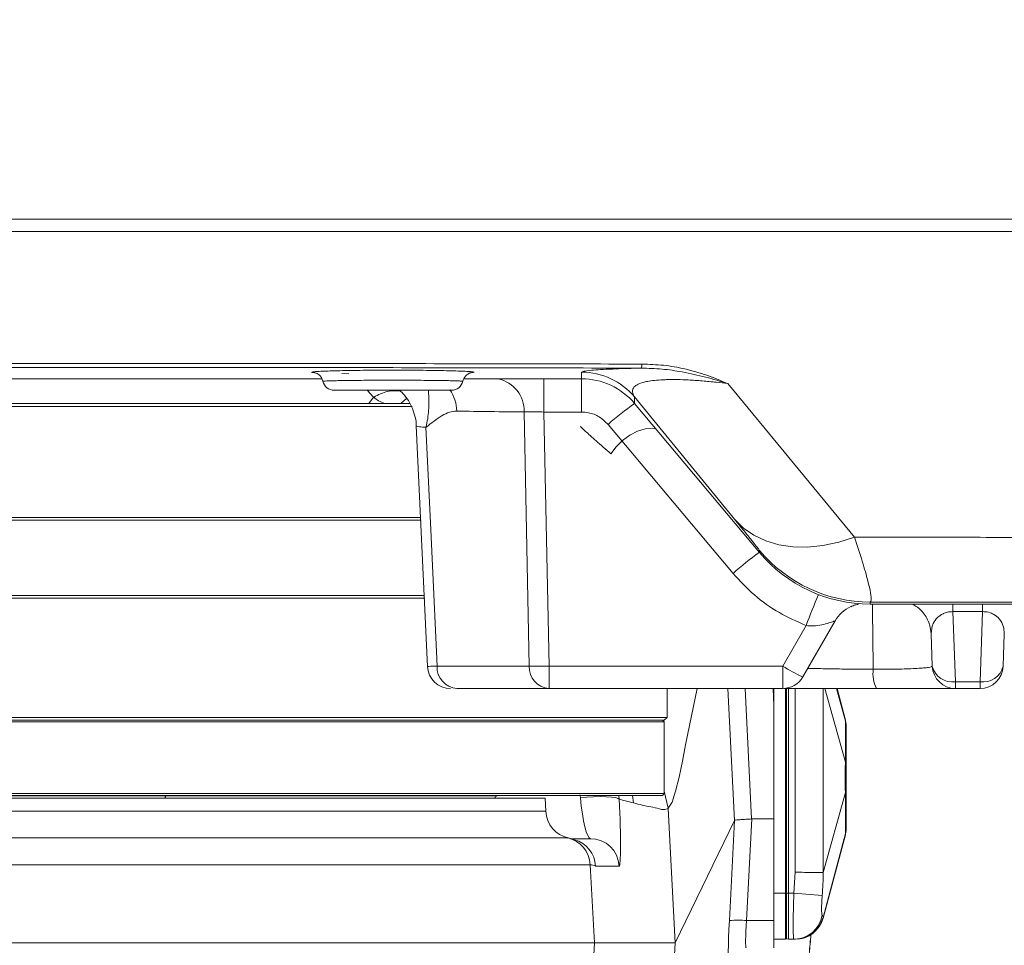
# Model space of a CAD drawing. Header units: millimetres. Extents: x 0 to 16820, y 0 to 11880.
# Tile 19 of 99: x 2962 to 3132, y 6144 to 6304. Entities that reach past the tile are written whole.
import ezdxf

# ---------------------------------------------------------------- set-up
doc = ezdxf.new("R2010")
doc.units = ezdxf.units.MM
doc.header["$LTSCALE"] = 20
doc.styles.add('SLDTEXTSTYLE0', font='TXT', dxfattribs={"width": 0.605})
doc.dimstyles.new('SLDDIMSTYLE1', dxfattribs={"dimtxt": 140, "dimasz": 100, "dimexe": 0, "dimexo": 0.0625, "dimgap": 35, "dimtad": 1, "dimtoh": 1, "dimdec": 4, "dimlfac": 20, "dimzin": 12, "dimdsep": 46, "dimtxsty": 'SLDTEXTSTYLE0', "dimsah": 1, "dimcen": 0.09, "dimadec": 1, "dimazin": 0, "dimtfac": 1, "dimtofl": 0, "dimtmove": 0, "dimatfit": 3, "dimfxl": 0, "dimfrac": 2, "dimtolj": 1, "dimtzin": 12, "dimarcsym": 0})

# ---------------------------------------------------------------- blocks, each defined once
blk = doc.blocks.new('*D5')
at = {"color": 7, "linetype": 'Continuous', "lineweight": 0}
for p, q in [((1293.27, 6330.23), (473.82, 6330.23)), ((4279.76, 6330.23), (5099.21, 6330.23))]:
    blk.add_line(p, q, dxfattribs=at)
blk.add_arc((2786.51, 6330.23), 2282.69, 180, 0, dxfattribs=at)
for points in [[(503.82, 6330.23), (491.01, 6229.93), (521, 6230.59)], [(5069.21, 6330.23), (5052.02, 6230.59), (5082.02, 6229.93)]]:
    blk.add_solid(points, dxfattribs=at)
at = {"color": 7, "linetype": 'Continuous', "lineweight": 0, "char_height": 140, "attachment_point": 1, "style": 'SLDTEXTSTYLE0'}
for s, insert in [('180°', (2619.58, 4228.01)), ('-', (2555.62, 4228.01))]:
    blk.add_mtext(s, dxfattribs=dict(at, insert=insert))

msp = doc.modelspace()

# ---------------------------------------------------------------- linework, layer by layer
at = {"color": 8, "linetype": 'Continuous', "lineweight": 0}
for p, q in [((3018.8789241, 6243.0989028), (3017.700362, 6243.1189722)), ((3059.1932789, 6242.2342175), (3059.1932789, 6243.3702277)), ((3052.6781736, 6236.4710453), (3052.6781736, 6242.2342175)), ((3059.1932789, 6236.4710453), (3059.1932789, 6242.2342175)), ((3084.5023089, 6241.3923463), (3106.465864, 6214.8206401)), ((3023.1796068, 6239.0280678), (3022.0606969, 6240.2342175)), ((3022.3582048, 6237.9342175), (3023.1796068, 6239.0280678)), ((3085.6908286, 6217.9043768), (3068.3858122, 6239.0848964)), ((3068.3858122, 6239.0848964), (3068.3858122, 6237.9476688)), ((3050.1114759, 6192.4946195), (3049.2333327, 6236.4922782)), ((3059.1932789, 6236.4710453), (3052.6781736, 6236.4710453)), ((3052.6781736, 6236.4710453), (3053.5558931, 6192.4946195)), ((3085.4241701, 6208.5481408), (3063.7895455, 6234.3280338)), ((3090.0204368, 6212.1645273), (3090.0204368, 6212.5163386)), ((3109.1715478, 6203.5868084), (3109.1715478, 6203.2342175)), ((3123.5160125, 6201.9243431), (3123.5160125, 6203.2342175)), ((3128.6368807, 6201.9243431), (3128.6368807, 6203.2342175)), ((3128.6368807, 6201.9243431), (3123.5160125, 6201.9243431)), ((3123.5160125, 6201.9243431), (3123.9392017, 6189.8057904)), ((3128.2136915, 6189.8057904), (3128.6368807, 6201.9243431)), ((3094.0387456, 6192.4946195), (3098.095893, 6199.5218051)), ((3034.162634, 6192.4946195), (3050.1114759, 6192.4946195)), ((3053.5558931, 6192.4946195), (3094.0387456, 6192.4946195)), ((3053.5558931, 6188.6342175), (3053.5558931, 6192.4946195)), ((3094.0387456, 6188.6342175), (3094.0387456, 6192.4946195)), ((3085.6676874, 6165.7950039), (3084.5086021, 6188.6342175)), ((3087.5035111, 6188.6342175), (3088.6493497, 6166.0560234)), ((3092.5138564, 6185.7018423), (3092.3606676, 6188.6342175)), ((3094.6620926, 6188.6342175), (3094.6620926, 6153.2342175)), ((3096.1725082, 6156.8192577), (3096.1725082, 6188.6342175)), ((3101.3042728, 6188.6342175), (3104.8899997, 6175.8520303)), ((3103.373384, 6188.6342175), (3104.8899997, 6182.946109)), ((3123.9392017, 6189.8057904), (3128.2136915, 6189.8057904)), ((3123.9392017, 6189.8057904), (3123.9392017, 6188.6342175)), ((3128.2136915, 6189.8057904), (3128.2136915, 6188.6342175)), ((2987.1302895, 6170.0473934), (2878.6173386, 6170.0473934)), ((2987.1350201, 6170.1342175), (2987.1302892, 6170.0473934)), ((3044.4103742, 6170.0473934), (2987.1302895, 6170.0473934)), ((3058.9855158, 6169.7583233), (3058.886387, 6170.2155299)), ((3065.6315483, 6170.1342175), (3065.7142397, 6169.4725692)), ((3067.9964517, 6170.1342175), (3068.2191535, 6168.8150909)), ((3073.5138564, 6170.8571371), (3074.1868316, 6167.8879175)), ((3101.0108763, 6156.788335), (3104.8899997, 6170.6164048)), ((2925.3562202, 6167.3725377), (3052.9992405, 6167.3725377)), ((3074.1868316, 6167.8879175), (3074.1869359, 6167.8859632)), ((3074.1869359, 6167.8859632), (3075.404174, 6144.6342175)), ((3084.7949429, 6148.4725377), (3085.6674462, 6165.7945577)), ((3088.6742083, 6166.0571958), (3087.7884761, 6148.4725377)), ((3101.0108763, 6148.9735678), (3104.8899997, 6163.5223261)), ((2920.2631407, 6162.7543945), (3056.8084848, 6162.7543945)), ((3056.8084848, 6162.7543945), (3056.8704406, 6162.7370351)), ((3060.7081298, 6158.1362513), (2918.5750797, 6158.1362513)), ((3061.4150421, 6144.6342175), (3060.7081298, 6158.1362513)), ((3065.7079135, 6157.8958973), (3061.6243519, 6157.8958973)), ((3095.9610463, 6153.2342175), (3096.1725082, 6156.8192577)), ((3092.5138564, 6153.2342175), (3094.5138564, 6153.2342175)), ((3094.6620926, 6153.2342175), (3094.5138564, 6153.2342175)), ((3094.6620926, 6153.2342175), (3094.6620926, 6145.3284724)), ((3094.6620926, 6153.2342175), (3095.0138564, 6153.2342175)), ((3095.9610463, 6153.2342175), (3095.0138564, 6153.2342175)), ((3095.9610463, 6153.2342175), (3100.8686801, 6152.7775334)), ((3087.7884761, 6148.4725377), (3092.5138564, 6148.4725377)), ((3101.0108734, 6148.9735572), (3101.0108763, 6148.9735678)), ((3059.7081897, 6112.0333179), (3061.4150421, 6144.6342175)), ((3075.404174, 6144.6342175), (3073.2879198, 6104.218058))]:
    msp.add_line(p, q, dxfattribs=at)
at = {"color": 7, "linetype": 'Continuous', "lineweight": 0}
for p, q in [((3040.4394257, 6243.3182805), (3040.0732286, 6243.2777342)), ((2908.7872536, 6242.2342175), (3014.2223985, 6242.2342175)), ((3038.7872536, 6242.2342175), (3059.1932789, 6242.2342175)), ((2996.2782683, 6237.4341576), (2849.0138564, 6237.4341576)), ((3029.8299494, 6237.4341576), (2996.2782683, 6237.4341576)), ((3025.1072855, 6237.9342175), (3022.3582048, 6237.9342175)), ((3027.8853893, 6237.9342175), (3025.1072855, 6237.9342175)), ((3029.4922418, 6237.9342175), (3027.8853893, 6237.9342175)), ((3068.3858122, 6237.9476688), (3090.0204368, 6212.1645273)), ((3030.5522374, 6234.0695372), (3032.4921499, 6192.4450588)), ((3031.3329261, 6218.2342775), (2849.0138564, 6218.2342775)), ((2849.5138564, 6217.7342772), (3031.4156906, 6217.7342772)), ((2849.0138564, 6204.2341576), (3032.0524788, 6204.2341576)), ((2849.5138564, 6204.7341579), (2996.1237598, 6204.7341579)), ((2996.1237598, 6204.7341579), (3032.009847, 6204.7341579)), ((3109.1715478, 6203.2342175), (3137.5138564, 6203.2342175)), ((3103.1008362, 6200.330219), (3097.5028472, 6190.6342175)), ((3119.9416384, 6192.4946195), (3119.7453457, 6198.1157083)), ((3132.4075476, 6198.1157083), (3132.2112548, 6192.4946195)), ((3053.5558931, 6188.6342175), (3037.6070512, 6188.6342175)), ((3094.0387456, 6188.6342175), (3053.5558931, 6188.6342175)), ((3074.0138564, 6183.6342772), (3074.0138564, 6188.6342175)), ((3092.5138564, 6185.7018423), (3092.5138564, 6188.6136643)), ((3094.5138564, 6153.2342175), (3094.5138564, 6188.662534)), ((3095.0138564, 6188.6342175), (3095.0138564, 6153.2342175)), ((3104.9090228, 6183.1469087), (3103.4394307, 6188.6342175)), ((3128.2136915, 6188.6342175), (3123.9392017, 6188.6342175)), ((3092.5138564, 6185.7018423), (3092.5138564, 6166.0571958)), ((2854.5199983, 6183.6342772), (3074.0138564, 6183.6342772)), ((3073.513797, 6183.1342175), (3074.0138564, 6183.6342772)), ((2854.9955266, 6182.8341829), (3073.5138564, 6182.8341829)), ((2854.9955831, 6183.1342175), (3073.513797, 6183.1342175)), ((3073.5138564, 6182.8341829), (3073.2138219, 6183.1342175)), ((3073.5138564, 6170.4342535), (3073.5138564, 6182.8341829)), ((2849.5138564, 6170.4342535), (3073.5138564, 6170.4342535)), ((2855.2808776, 6170.1342175), (3073.2138205, 6170.1342175)), ((3044.4103742, 6170.0473934), (3044.4256836, 6170.1342175)), ((3073.2138205, 6170.1342175), (3073.5138564, 6170.4342535)), ((2925.3795929, 6169.6342175), (3052.8807108, 6169.6342175)), ((3052.9992405, 6167.3725377), (3052.8807108, 6169.6342175)), ((3085.6674462, 6165.7945577), (3075.404174, 6144.6342175)), ((3088.6742083, 6166.0571958), (3092.5138564, 6166.0571958)), ((3092.5138564, 6166.0571958), (3092.5138564, 6148.4725377)), ((3101.04539, 6148.8951107), (3104.9090228, 6163.3215264)), ((3056.8704406, 6162.7370351), (3056.8860683, 6162.7326563)), ((3057.3401958, 6162.6342175), (3060.7196998, 6162.6342175)), ((3094.5138564, 6145.2342175), (3094.5138564, 6153.2342175)), ((3095.0138564, 6153.2342175), (3095.0138564, 6145.2342175)), ((3092.5138564, 6143.7342175), (3092.5138564, 6148.4725377)), ((3061.4150421, 6144.6342175), (2861.6126706, 6144.6342175)), ((3075.404174, 6144.6342175), (3061.4150421, 6144.6342175)), ((3092.5138564, 6145.2342175), (3094.5138564, 6145.2342175)), ((3094.6620926, 6145.3284724), (3095.0138564, 6145.2342175)), ((3095.9610463, 6145.2342175), (3095.0138564, 6145.2342175)), ((3096.1725082, 6145.2342175), (3095.9610463, 6145.2342175))]:
    msp.add_line(p, q, dxfattribs=at)
at = {"color": 8, "linetype": 'Continuous', "lineweight": 0, "flags": 128}
for points in [[(3027.8853893, 6237.9342175), (3028.8484764, 6238.8318347), (3028.958173, 6238.9065455)], [(3032.2413759, 6233.8268136), (3033.06717, 6216.0781533), (3034.162634, 6192.4946195)], [(3064.2933909, 6229.2231743), (3065.1724041, 6230.4404859), (3066.2870608, 6231.5577141), (3067.559168, 6232.4964853), (3068.8994874, 6233.1909449), (3070.2139958, 6233.5923765), (3071.4104806, 6233.6726198), (3072.0741097, 6233.5521271)], [(3085.6908286, 6217.9043768), (3087.2373214, 6216.3905255), (3089.0486362, 6215.1411445), (3091.0975259, 6214.1750277), (3093.3531695, 6213.5067082), (3095.7816359, 6213.1462395), (3098.3463943, 6213.0990439), (3101.0088636, 6213.3658314), (3103.7289929, 6213.9425889), (3106.465864, 6214.8206401)], [(3079.2251161, 6188.6342175), (3077.2220942, 6178.8909715), (3076.6523754, 6176.0598273), (3076.0777289, 6173.2937296), (3075.4844158, 6170.8428988), (3074.858697, 6168.9575552), (3074.1868335, 6167.887919), (3074.1868316, 6167.8879175), (3074.1868316, 6167.8879175)], [(3101.0142996, 6188.6342175), (3101.0436307, 6179.6803464), (3101.0484123, 6169.6802724), (3101.0108737, 6156.7883849), (3101.0108735, 6156.7883311), (3101.0108734, 6156.7883249)], [(2987.1302895, 6170.0473934), (2987.1233189, 6169.9632075), (2987.1119367, 6169.8842175), (2987.0964887, 6169.8128237), (2987.0774445, 6169.7511953), (2987.0553826, 6169.7012048), (2987.0309734, 6169.6643712), (2987.0049585, 6169.6418137), (2986.9781284, 6169.6342175)], [(3065.7142397, 6169.4725692), (3065.5185926, 6169.617877), (3065.0606821, 6169.7409134), (3064.3655665, 6169.8349452), (3063.4712845, 6169.8948269), (3062.4267738, 6169.9172815), (3061.2891933, 6169.9010802), (3060.1207945, 6169.8471097), (3058.9855158, 6169.7583233)], [(3104.8604177, 6163.1360878), (3104.8668237, 6163.2147835), (3104.8899985, 6163.5223082), (3104.8899997, 6163.5223261), (3104.8899997, 6163.5223261)]]:
    msp.add_lwpolyline(points, dxfattribs=at)
at = {"color": 7, "linetype": 'Continuous', "lineweight": 0, "flags": 128}
msp.add_lwpolyline([(3119.7453457, 6198.1157083), (3119.5952267, 6199.2558316), (3119.2631637, 6200.2711449)], dxfattribs=at)
at = {"color": 7, "linetype": 'Continuous', "lineweight": 30}
for radius in [2051, 593]:
    msp.add_circle((2786.5138564, 6330.2342175), radius, dxfattribs=at)
at = {"color": 8, "linetype": 'Continuous', "lineweight": 0}
for centre, radius, start, end in [((3059.193673, 6231.3688817), 12.001346, 40.010584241, 90.001881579), ((3068.0817129, 6244.7285379), 1.5798885, 335.478637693, 1.624292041), ((3043.5596602, 6236.6806813), 5.6767997, 358.098104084, 78.038322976), ((3031.0731612, 6236.5292768), 6.5167598, 0.959423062, 35.350992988), ((3104.4838898, 6187.9585488), 61.6940742, 125.836088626, 131.270526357), ((3109.1712954, 6228.5876701), 25.0008616, 220.003253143, 270.000578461), ((3126.3747563, 6161.8665918), 62.0976451, 125.861108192, 131.258301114), ((3224.5130425, 6152.5784083), 134.8516896, 157.174368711, 159.628162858), ((3053.8408819, 6192.3553266), 3.7320063, 177.861002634, 265.620433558), ((3051.8336845, 6260.3954273), 67.922645, 268.547084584, 271.452915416), ((3111.0784501, 6220.0675418), 32.4132314, 238.284478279, 245.239317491), ((3115.5823887, 6191.2383441), 5.9142793, 173.127399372, 206.123772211), ((3123.3861847, 6193.2996669), 3.537372, 193.154841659, 278.994261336), ((3128.7667085, 6193.2996669), 3.537372, 261.005738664, 346.845158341), ((3055.7163023, 6157.8765981), 4.9985759, 2.977594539, 77.379128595), ((3056.6326977, 6157.6364788), 4.9983906, 2.975010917, 74.368877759), ((3060.7174012, 6157.6369945), 4.9972236, 2.969786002, 89.973645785), ((3095.9526644, 6150.2190363), 4.9848259, 270.096341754, 350.468971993), ((3086.2917095, 6132.7683471), 15.7753578, 84.555584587, 95.444415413)]:
    msp.add_arc(centre, radius, start, end, dxfattribs=at)
at = {"color": 7, "linetype": 'Continuous', "lineweight": 0}
for centre, radius, start, end in [((3016.3556268, 6242.2342175), 2.0000001, 192.647049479, 270.000003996), ((3036.6720826, 6242.234217), 1.9999995, 269.999824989, 347.381855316), ((3059.1932789, 6230.2342175), 12, 40, 90), ((3109.1715478, 6228.2342175), 25, 220, 270), ((3108.2967564, 6197.330343), 5.9997369, 114.387953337, 149.999916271), ((3036.5002361, 6192.6342167), 3.9999991, 182.832133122, 270.000078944), ((3037.89204, 6192.3553266), 3.7320063, 177.861002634, 265.620433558), ((3123.9392017, 6192.6342175), 4, 182, 270), ((3128.2136915, 6192.6342175), 4, 270, 358), ((3094.0387456, 6192.6342175), 4, 270, 330), ((3100.0138564, 6182.1089861), 5, 0, 14.1818145), ((3057.9923881, 6167.6342175), 5, 183, 257.266580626), ((3100.0138564, 6164.359449), 5, 345.817615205, 0), ((3096.235783, 6150.2342175), 5, 270.000000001, 344.429913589), ((3094.7138564, 6145.5216575), 0.2, 180, 255)]:
    msp.add_arc(centre, radius, start, end, dxfattribs=at)
at = {"color": 8, "linetype": 'Continuous', "lineweight": 0}
for centre, major_axis, ratio, start_param, end_param in [((2898.5081434, 10242.4436145), (-248.1294364, 4003.3461441), 0.5875690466, 3.0953296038, 3.1002618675), ((3060.0488828, 6170.6342175), (-0.6846608, 7.9994097), 0.1419423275, 1.6683549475, 3.1294445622), ((3065.0370965, 6170.8958973), (-0.6722785, 12.9999623), 0.0465947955, 3.1391830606, 4.6002726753), ((3085.1338882, 6148.8912254), (0.420251, 7.9999827), 0.0395685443, 1.6252347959, 3.1436712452), ((3088.1274213, 6148.7342175), (0.4212721, 4.9999295), 0.0630383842, 1.628467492, 3.1469039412), ((3098.7911597, 6132.9725377), (0.946138, 17.9999511), 0.0443660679, 0.762442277, 1.0057261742)]:
    msp.add_ellipse(centre, major_axis=major_axis, ratio=ratio, start_param=start_param, end_param=end_param, dxfattribs=at)
at = {"color": 7, "linetype": 'Continuous', "lineweight": 0}
for centre, major_axis, ratio, start_param, end_param in [((3087.2318748, 6137.2651901), (-1.5631222, 28.530682), 0.0051686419, 0.0075236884, 0.0093201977), ((3086.9493938, 6131.6570245), (1.7380161, 34.3998382), 0.0870984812, 0.0044005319, 0.0126567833)]:
    msp.add_ellipse(centre, major_axis=major_axis, ratio=ratio, start_param=start_param, end_param=end_param, dxfattribs=at)
at = {"color": 8, "linetype": 'Continuous', "lineweight": 0}
for points, knots in [([(2866.6461546, 6269.8524775), (2877.8760774, 6269.8526367), (2900.3359231, 6269.8529549), (2934.0925084, 6269.8531918), (2967.8825337, 6269.8532538), (3001.7627354, 6269.8531222), (3035.6922605, 6269.8528016), (3069.6749645, 6269.8522826), (3103.6317094, 6269.8515826), (3126.2198074, 6269.8509476), (3137.5138564, 6269.8506301)], [0, 0, 0, 0, 0.1243597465, 0.2487194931, 0.373332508, 0.4979455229, 0.6233293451, 0.7487131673, 0.8743565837, 1, 1, 1, 1]), ([(3137.5138564, 6267.7037153), (3126.3382093, 6267.7039975), (3103.9869151, 6267.7045618), (3070.3408566, 6267.7051871), (3036.6229282, 6267.7056534), (3002.7724691, 6267.7059458), (2968.8312564, 6267.7060693), (2934.7938356, 6267.7060176), (2900.7432384, 6267.7058062), (2878.0569506, 6267.7055183), (2866.7138067, 6267.7053743)], [0, 0, 0, 0, 0.1243591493, 0.2487182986, 0.3733309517, 0.4979436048, 0.6233277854, 0.7487119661, 0.8743559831, 1, 1, 1, 1]), ([(2885.4346924, 6244.8371646), (2893.087212, 6244.848777), (2908.3922506, 6244.8720018), (2931.3772713, 6244.8924903), (2954.3769238, 6244.9021389), (2977.411373, 6244.8998675), (3000.4661217, 6244.8859321), (3023.5426316, 6244.8601427), (3046.6128696, 6244.8236736), (3061.9782673, 6244.7901049), (3069.6609666, 6244.7733206)], [0, 0, 0, 0, 0.1246688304, 0.2493376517, 0.3741382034, 0.498938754, 0.6241374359, 0.7493361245, 0.8746680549, 1, 1, 1, 1]), ([(3069.5191059, 6244.0728328), (3061.8871308, 6244.0895462), (3046.6231815, 6244.122973), (3023.689149, 6244.1593937), (3000.7326412, 6244.1852416), (2977.7327009, 6244.1993527), (2954.7040229, 6244.2018098), (2931.6448452, 6244.1922593), (2908.5839903, 6244.1717564), (2893.2176524, 6244.148402), (2885.5344832, 6244.1367248)], [0, 0, 0, 0, 0.1246685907, 0.2493371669, 0.3741373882, 0.4989376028, 0.6241363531, 0.7493351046, 0.8746675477, 1, 1, 1, 1]), ([(3012.9749697, 6243.2775921), (3012.843829, 6243.2886871), (3012.5067935, 6243.3172015), (3012.378205, 6243.3634533), (3012.5650009, 6243.3982037), (3012.6498505, 6243.4139886)], [0, 0, 0, 0, 0.2579475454, 0.6629325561, 1, 1, 1, 1]), ([(3040.349902, 6243.4158341), (3040.4299239, 6243.4032697), (3040.6304965, 6243.3717774), (3040.6278509, 6243.3386427), (3040.4513853, 6243.3195729), (3040.4394257, 6243.3182805)], [0, 0, 0, 0, 0.3822640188, 0.9581341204, 1, 1, 1, 1]), ([(3059.1932789, 6243.3702277), (3059.2637769, 6243.4236598), (3059.4046407, 6243.5304238), (3060.606873, 6243.6818589), (3062.3805492, 6243.813408), (3064.3675707, 6243.9154024), (3066.7578649, 6244.0029151), (3068.5409194, 6244.0509202), (3069.5045894, 6244.0725077), (3069.5191059, 6244.0728328)], [0, 0, 0, 0, 0.227559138, 0.4546915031, 0.6041180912, 0.7533292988, 0.8757785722, 0.9981287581, 1, 1, 1, 1]), ([(3084.5023089, 6241.3923463), (3084.4909158, 6241.3960166), (3083.2499675, 6241.7957876), (3080.6957021, 6242.5546795), (3076.8948141, 6243.4115394), (3073.1340769, 6243.9689197), (3070.7327579, 6244.0379462), (3069.5191059, 6244.0728328)], [0, 0, 0, 0, 0.0024925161, 0.2714869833, 0.544222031, 0.7696450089, 1, 1, 1, 1]), ([(3069.6609666, 6244.7733206), (3070.9112975, 6244.7295746), (3073.4491575, 6244.6407812), (3077.2342011, 6243.9550206), (3080.9437557, 6242.8706405), (3083.32372, 6241.9120719), (3084.4922635, 6241.3967761), (3084.5023089, 6241.3923463)], [0, 0, 0, 0, 0.2309680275, 0.4688074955, 0.730959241, 0.9976871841, 1, 1, 1, 1]), ([(3014.4052421, 6241.797493), (3014.4047816, 6241.797551), (3014.3313913, 6241.8067977), (3014.5516409, 6241.8262246), (3015.0187248, 6241.854586), (3015.8732086, 6241.8820998), (3017.0115766, 6241.9076911), (3018.4310879, 6241.930412), (3020.0758909, 6241.9495404), (3021.9085921, 6241.9641784), (3023.8691618, 6241.9739626), (3025.9061612, 6241.9782804), (3027.958843, 6241.9772156), (3029.9688516, 6241.9705656), (3031.8817823, 6241.9588442), (3033.6385478, 6241.9422869), (3035.1969283, 6241.9217218), (3036.5029545, 6241.8977591), (3037.5321479, 6241.8713682), (3038.2366534, 6241.8434074), (3038.5777718, 6241.818702), (3038.611402, 6241.8037264), (3038.6238418, 6241.7981868)], [0, 0, 0, 0, 0.0003396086, 0.0541281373, 0.1079166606, 0.1617561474, 0.2155955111, 0.2694572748, 0.3233188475, 0.3771500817, 0.4309811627, 0.4847545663, 0.538527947, 0.5922557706, 0.645983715, 0.6997037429, 0.7534239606, 0.8071669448, 0.86091008, 0.9146739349, 0.9684378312, 1, 1, 1, 1]), ([(3084.5023089, 6241.3923463), (3083.8490181, 6241.4709312), (3082.4018316, 6241.6450145), (3080.1061549, 6241.8654062), (3077.8177534, 6242.0250858), (3075.7612842, 6242.098659), (3074.3122521, 6242.0982726), (3072.9822504, 6242.0527959), (3071.7864919, 6241.9619455), (3070.8262071, 6241.8218897), (3069.8268361, 6241.6117902), (3068.9340843, 6241.3081887), (3068.127883, 6240.7386042), (3067.8553407, 6239.9959449), (3068.2088536, 6239.3888107), (3068.3858122, 6239.0848964)], [0, 0, 0, 0, 0.0589816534, 0.1306576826, 0.2021714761, 0.2602429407, 0.3182552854, 0.3442680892, 0.4039818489, 0.4637881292, 0.4887331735, 0.5844501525, 0.6804546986, 0.8400445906, 1, 1, 1, 1]), ([(3023.1930112, 6239.0398041), (3023.9980359, 6239.4594002), (3025.5477553, 6240.2671469), (3027.1079135, 6240.1390476), (3027.8576243, 6240.0774913)], [0, 0, 0, 0, 0.51946485, 1, 1, 1, 1]), ([(3032.2413759, 6233.8268136), (3032.2431012, 6233.833628), (3032.4955496, 6234.8307545), (3032.7278532, 6236.4878706), (3032.7650167, 6238.5161655), (3032.7085042, 6239.6959481), (3032.6624028, 6240.1581892), (3032.6548201, 6240.2342175)], [0, 0, 0, 0, 0.0027705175, 0.4054011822, 0.6720504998, 0.9460596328, 1, 1, 1, 1]), ([(3023.1930112, 6239.0398041), (3023.1890601, 6239.0369079), (3023.1838251, 6239.0330706), (3023.1804376, 6239.0290531), (3023.1796068, 6239.0280678)], [0, 0, 0, 0, 0.7547531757, 1, 1, 1, 1]), ([(3025.1072855, 6237.9342175), (3024.7371551, 6238.0923498), (3023.9931135, 6238.4102298), (3023.4606139, 6238.8292363), (3023.1930112, 6239.0398041)], [0, 0, 0, 0, 0.4974592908, 1, 1, 1, 1]), ([(3037.5890074, 6236.6383954), (3037.1626506, 6236.5935236), (3036.2999463, 6236.5027285), (3034.4969374, 6235.6030931), (3033.1695641, 6234.5679819), (3032.2455019, 6233.8301082), (3032.2413759, 6233.8268136)], [0, 0, 0, 0, 0.2270264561, 0.45937275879, 0.99758606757, 1, 1, 1, 1]), ([(3052.6781736, 6236.4710453), (3052.1950193, 6236.4832349), (3051.2634696, 6236.5067371), (3050.0317236, 6236.512553), (3049.4994863, 6236.4990371), (3049.2333327, 6236.4922782)], [0, 0, 0, 0, 0.3500957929, 0.6750051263, 1, 1, 1, 1]), ([(3063.7895455, 6234.3280338), (3063.3054546, 6234.8002758), (3062.3372663, 6235.7447662), (3060.6539356, 6236.3816589), (3059.5882056, 6236.4468773), (3059.1932789, 6236.4710453)], [0, 0, 0, 0, 0.3862856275, 0.7725763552, 1, 1, 1, 1]), ([(3032.2413759, 6233.8268136), (3031.8321215, 6233.8644177), (3031.1229119, 6233.9295831), (3030.6385711, 6234.0110532), (3030.6092189, 6234.0521662), (3030.5957928, 6234.0709718)], [0, 0, 0, 0, 0.42538571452, 0.73716391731, 1, 1, 1, 1]), ([(3064.2933909, 6229.2231743), (3063.3807114, 6230.0202627), (3062.0061712, 6231.2207171), (3060.6526313, 6232.4277932), (3059.8179409, 6233.1853492), (3059.2614959, 6233.7125478), (3058.9910041, 6233.9883853), (3059.0410706, 6233.9734573), (3059.0541424, 6233.9695598)], [0, 0, 0, 0, 0.3008564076, 0.4531045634, 0.6082628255, 0.7723451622, 0.9405619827, 1, 1, 1, 1]), ([(3090.0204368, 6212.5163386), (3089.9981376, 6212.5541813), (3089.9469753, 6212.641006), (3089.4924619, 6213.2252951), (3088.6412328, 6214.2884586), (3087.3934742, 6215.8263182), (3086.2632147, 6217.2057864), (3085.6908286, 6217.9043768)], [0, 0, 0, 0, 0.1483682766, 0.3404107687, 0.5378302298, 0.7659479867, 1, 1, 1, 1]), ([(3106.465864, 6214.8206401), (3111.3232479, 6214.8139548), (3121.6825153, 6214.7996972), (3132.0223132, 6214.784028), (3137.5138564, 6214.775706)], [0, 0, 0, 0, 0.4688926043, 1, 1, 1, 1]), ([(3106.465864, 6214.8206401), (3106.9402091, 6213.3713312), (3107.9002667, 6210.437981), (3108.7992994, 6207.2677047), (3109.2974984, 6205.0519307), (3109.4155132, 6203.8438562), (3109.2456451, 6203.6648791), (3109.1715478, 6203.5868084)], [0, 0, 0, 0, 0.2210716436, 0.4474411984, 0.6439945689, 0.8447086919, 1, 1, 1, 1]), ([(3098.095893, 6199.5218051), (3096.523409, 6200.2149617), (3093.3328248, 6201.6213826), (3089.0210345, 6204.6799655), (3086.6205932, 6207.2614718), (3085.4241701, 6208.5481408)], [0, 0, 0, 0, 0.3277048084, 0.6649160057, 1, 1, 1, 1]), ([(3137.5138564, 6203.5435393), (3130.87954, 6203.554041), (3121.4395642, 6203.5689837), (3111.9823351, 6203.5827245), (3109.1715478, 6203.5868084)], [0, 0, 0, 0, 0.7027895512, 1, 1, 1, 1]), ([(3109.7106053, 6191.946059), (3109.6686353, 6195.1389939), (3109.6191732, 6198.9018892), (3109.5786552, 6202.6643265), (3109.572518, 6203.2342175)], [0, 0, 0, 0, 0.8485314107, 1, 1, 1, 1]), ([(3123.5160125, 6201.9243431), (3123.3320517, 6201.9219189), (3123.0728443, 6201.9185031), (3122.527388, 6201.8386834), (3122.1364421, 6201.7194065), (3121.4550024, 6201.4193566), (3120.6714736, 6200.8323318), (3119.8737964, 6199.6655078), (3119.7938804, 6198.7012952), (3119.7453457, 6198.1157083)], [0, 0, 0, 0, 0.0476312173, 0.0671140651, 0.1532860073, 0.1762614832, 0.3425950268, 0.6007439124, 1, 1, 1, 1]), ([(3132.4075476, 6198.1157083), (3132.3830334, 6198.5450071), (3132.3331679, 6199.4182631), (3131.7307558, 6200.5533174), (3130.8191655, 6201.377368), (3129.9101318, 6201.7756303), (3129.1809262, 6201.9171573), (3128.810362, 6201.9220517), (3128.6368807, 6201.9243431)], [0, 0, 0, 0, 0.2932406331, 0.5964939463, 0.7891586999, 0.9039500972, 0.9550337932, 1, 1, 1, 1]), ([(3103.1008362, 6200.330219), (3103.0703284, 6200.3226372), (3103.0311807, 6200.3129083), (3102.688125, 6200.1854753), (3102.0494392, 6199.9521313), (3100.8355268, 6199.6174196), (3099.4578223, 6199.4049023), (3098.5011689, 6199.4870177), (3098.095893, 6199.5218051)], [0, 0, 0, 0, 0.1397455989, 0.1793217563, 0.3720635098, 0.590159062, 0.8263753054, 1, 1, 1, 1]), ([(3098.3570137, 6192.1136773), (3098.8424961, 6192.1009294), (3100.3236363, 6192.0620372), (3103.0318937, 6192.0131458), (3106.3689264, 6191.9675032), (3108.5967348, 6191.9532069), (3109.7106053, 6191.946059)], [0, 0, 0, 0, 0.13991376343, 0.42685764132, 0.71343746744, 1, 1, 1, 1]), ([(3109.7106053, 6191.946059), (3109.9723731, 6191.9454968), (3110.897338, 6191.9435102), (3112.4423728, 6191.9528308), (3114.2617044, 6191.9826581), (3115.9012687, 6192.0318199), (3117.3251737, 6192.0982713), (3118.4729092, 6192.1805876), (3119.3148158, 6192.2759563), (3119.8437878, 6192.3813132), (3119.9090206, 6192.4568497), (3119.9416384, 6192.4946195)], [0, 0, 0, 0, 0.0461102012, 0.1629318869, 0.2797589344, 0.3986015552, 0.5174576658, 0.6379159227, 0.7583894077, 0.8791897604, 1, 1, 1, 1]), ([(3104.8899997, 6182.946109), (3104.8899993, 6182.9461149), (3104.8723342, 6183.1963517), (3104.855326, 6183.3947243), (3104.8601928, 6183.3351026), (3104.8604177, 6183.3323473)], [0, 0, 0, 0, 0.0000226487, 0.9537880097, 1, 1, 1, 1]), ([(3104.8910023, 6182.9420519), (3104.8907803, 6182.9429912), (3104.8904263, 6182.9444888), (3104.8901156, 6182.945669), (3104.8899997, 6182.946109)], [0, 0, 0, 0, 0.627191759, 1, 1, 1, 1]), ([(3104.8910023, 6175.8498105), (3104.9023511, 6176.465083), (3104.9253945, 6177.7143721), (3104.9328447, 6179.3714591), (3104.9338661, 6180.7990728), (3104.928524, 6182.0769457), (3104.9045208, 6182.6303671), (3104.8910023, 6182.9420519)], [0, 0, 0, 0, 0.1893855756, 0.3845407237, 0.5673168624, 0.7563144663, 1, 1, 1, 1]), ([(3104.8910023, 6182.9420519), (3104.9461094, 6182.6361573), (3105.010476, 6182.2788641), (3105.0134313, 6181.9172765), (3105.0138564, 6181.8652602)], [0, 0, 0, 0, 0.8561445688, 1, 1, 1, 1]), ([(3104.8899997, 6170.6164048), (3104.8899993, 6170.6164239), (3104.8723342, 6171.4204409), (3104.8546433, 6172.7275754), (3104.8642192, 6174.4963566), (3104.8801711, 6175.404685), (3104.8899993, 6175.8520112), (3104.8899997, 6175.8520303)], [0, 0, 0, 0, 0.0000113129, 0.4764088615, 0.7349432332, 0.9999886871, 1, 1, 1, 1]), ([(3104.8899997, 6175.8520303), (3104.8901998, 6175.8513959), (3104.8905181, 6175.8503865), (3104.8908711, 6175.8499666), (3104.8910023, 6175.8498105)], [0, 0, 0, 0, 0.6284235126, 1, 1, 1, 1]), ([(3104.8910023, 6175.8498105), (3104.9461094, 6175.7838135), (3105.010476, 6175.7067272), (3105.0134313, 6175.6286919), (3105.0138564, 6175.6174661)], [0, 0, 0, 0, 0.8561445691, 1, 1, 1, 1]), ([(3104.8910023, 6170.6186245), (3104.8907803, 6170.6183192), (3104.8904263, 6170.6178323), (3104.8901156, 6170.6167924), (3104.8899997, 6170.6164048)], [0, 0, 0, 0, 0.62719175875, 1, 1, 1, 1]), ([(3105.0138564, 6170.850969), (3105.0134313, 6170.8397432), (3105.010476, 6170.7617079), (3104.9461094, 6170.6846216), (3104.8910023, 6170.6186245)], [0, 0, 0, 0, 0.1438554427, 1, 1, 1, 1]), ([(3104.8910023, 6163.5263831), (3104.9023511, 6163.7607024), (3104.9253945, 6164.2364795), (3104.9328447, 6165.3305058), (3104.9338661, 6166.6923547), (3104.928524, 6168.427168), (3104.9045208, 6169.8290755), (3104.8910023, 6170.6186245)], [0, 0, 0, 0, 0.1893855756, 0.3845407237, 0.5673168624, 0.7563144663, 1, 1, 1, 1]), ([(3068.2191535, 6168.8150909), (3067.7508813, 6168.9338697), (3066.9162968, 6169.1455648), (3066.0809059, 6169.3728223), (3065.7142397, 6169.4725692)], [0, 0, 0, 0, 0.5610843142, 1, 1, 1, 1]), ([(3074.1869359, 6167.8859632), (3073.9419345, 6167.7794156), (3073.451708, 6167.5662233), (3072.4293974, 6167.9337498), (3070.6936335, 6168.1876463), (3069.2022013, 6168.5658231), (3068.2191535, 6168.8150909)], [0, 0, 0, 0, 0.1270068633, 0.2541297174, 0.5083745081, 1, 1, 1, 1]), ([(3104.8899997, 6163.5223261), (3104.8901998, 6163.5230936), (3104.8905181, 6163.5243148), (3104.8908711, 6163.5258228), (3104.8910023, 6163.5263831)], [0, 0, 0, 0, 0.6284235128, 1, 1, 1, 1]), ([(3105.0138564, 6164.6031749), (3105.0134313, 6164.5511585), (3105.010476, 6164.189571), (3104.9461094, 6163.8322778), (3104.8910023, 6163.5263831)], [0, 0, 0, 0, 0.1438554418, 1, 1, 1, 1]), ([(3061.6243519, 6157.8958973), (3061.4713059, 6157.9425166), (3061.1652185, 6158.0357537), (3060.8604911, 6158.1027524), (3060.7081298, 6158.1362513)], [0, 0, 0, 0, 0.5000076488, 1, 1, 1, 1]), ([(3096.1725082, 6156.8192577), (3096.7212824, 6156.8157495), (3097.8188307, 6156.8087331), (3099.2793114, 6156.7993971), (3100.4436411, 6156.7919547), (3100.821796, 6156.7895382), (3101.0108735, 6156.78833)], [0, 0, 0, 0, 0.2500000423, 0.5000000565, 0.7500000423, 1, 1, 1, 1]), ([(3101.0108764, 6156.7883321), (3101.0108772, 6156.7883135), (3101.0397899, 6156.1310603), (3101.0140654, 6154.7881558), (3100.9172848, 6153.4497174), (3100.8686801, 6152.7775334)], [0, 0, 0, 0, 0.000014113, 0.497792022, 1, 1, 1, 1]), ([(3095.9610463, 6145.2342175), (3095.9339175, 6145.3224721), (3095.8796596, 6145.4989827), (3095.8502993, 6146.8763985), (3095.8565972, 6148.903932), (3095.8950862, 6151.1537543), (3095.9422596, 6152.6416622), (3095.9610463, 6153.2342175)], [0, 0, 0, 0, 0.2145541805, 0.4291116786, 0.6435993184, 0.8580643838, 1, 1, 1, 1]), ([(3100.8686801, 6152.7775334), (3100.8416592, 6152.3828026), (3100.7876756, 6151.5941909), (3100.764318, 6150.560624), (3100.7774366, 6149.7774218), (3100.821011, 6149.4526711), (3100.861064, 6149.4030718), (3100.8686801, 6149.3936404)], [0, 0, 0, 0, 0.2300680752, 0.4596407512, 0.7001541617, 0.9429836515, 1, 1, 1, 1]), ([(3100.8686801, 6149.3936404), (3100.9169838, 6149.3449522), (3101.0138042, 6149.2473609), (3101.0399823, 6149.1015142), (3101.0108771, 6148.9735716), (3101.0108763, 6148.9735678)], [0, 0, 0, 0, 0.4988923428, 0.9999851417, 1, 1, 1, 1]), ([(3096.1725082, 6145.2342175), (3096.7212823, 6145.2866257), (3097.8188305, 6145.3914419), (3099.2793112, 6146.2141328), (3100.443641, 6147.4200316), (3100.821796, 6148.4557153), (3101.0108735, 6148.9735571)], [0, 0, 0, 0, 0.2499999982, 0.4999999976, 0.7499999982, 1, 1, 1, 1]), ([(3101.0108734, 6148.9735572), (3101.0108735, 6148.973557), (3101.0246683, 6148.944746), (3101.0487462, 6148.8904178), (3101.054693, 6148.8762348), (3101.028658, 6148.9364134), (3101.0108735, 6148.973557), (3101.0108734, 6148.9735572)], [0, 0, 0, 0, 0.0000018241, 0.3040236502, 0.6080475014, 0.9999981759, 1, 1, 1, 1])]:
    msp.add_open_spline(points, degree=3, knots=knots, dxfattribs=at)
at = {"color": 7, "linetype": 'Continuous', "lineweight": 0}
for points, knots in [([(3012.6498505, 6243.4139886), (3012.6616548, 6243.4171686), (3012.7437529, 6243.4392849), (3013.2740176, 6243.4802861), (3014.2559515, 6243.5347136), (3015.615379, 6243.5852091), (3017.2810213, 6243.6297889), (3019.2059594, 6243.6671057), (3021.3418288, 6243.6954116), (3023.6212498, 6243.7140359), (3025.9841586, 6243.7217974), (3028.3612094, 6243.7188843), (3030.6850234, 6243.7049259), (3033.0721732, 6243.6789584), (3035.2430071, 6243.6414677), (3037.0998095, 6243.5946074), (3038.5290795, 6243.5452413), (3039.5827017, 6243.4914219), (3040.199951, 6243.4475448), (3040.3197544, 6243.4222096), (3040.349902, 6243.4158341)], [0, 0, 0, 0, 0.0100272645, 0.0697389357, 0.1294614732, 0.1891840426, 0.2489051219, 0.3086262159, 0.3683325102, 0.4280388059, 0.4877243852, 0.5474099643, 0.6070806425, 0.6667513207, 0.7411122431, 0.8008203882, 0.8605285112, 0.9202271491, 0.9799257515, 1, 1, 1, 1]), ([(3012.9177551, 6243.2892557), (3012.9243333, 6243.2885175), (3012.9358996, 6243.2872194), (3013.103495, 6243.2471882), (3013.3937546, 6243.131904), (3013.7823053, 6242.8827003), (3014.1932442, 6242.4359984), (3014.3300484, 6242.014366), (3014.401005, 6241.7956767)], [0, 0, 0, 0, 0.1974098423, 0.3471003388, 0.4611749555, 0.6069832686, 0.7961528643, 1, 1, 1, 1]), ([(3038.6446988, 6241.7965497), (3038.6885343, 6241.9686508), (3038.7786359, 6242.3223956), (3039.1003837, 6242.7378312), (3039.4499722, 6243.0267162), (3039.7475117, 6243.1804575), (3039.9457453, 6243.2509464), (3040.0677252, 6243.2815964), (3040.0876052, 6243.2848479), (3040.0983053, 6243.286598)], [0, 0, 0, 0, 0.1713120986, 0.3521230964, 0.5058801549, 0.6335673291, 0.7413538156, 0.8607865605, 1, 1, 1, 1]), ([(3036.6719729, 6240.2342175), (3036.6601031, 6240.2342175), (3036.6079484, 6240.2342175), (3035.8689915, 6240.2342175), (3033.8878522, 6240.2342175), (3031.0688381, 6240.2342175), (3027.7392675, 6240.2342175), (3024.2701776, 6240.2342175), (3021.0453641, 6240.2342175), (3018.4583721, 6240.2342175), (3016.6988218, 6240.2342175), (3016.4700337, 6240.2342175), (3016.3556399, 6240.2342175)], [0, 0, 0, 0, 0.0317366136, 0.1394481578, 0.2469505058, 0.3543611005, 0.4617340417, 0.5691825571, 0.6767725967, 0.7844862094, 0.8922433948, 1, 1, 1, 1]), ([(3027.6803562, 6240.2342175), (3027.8038166, 6240.1287953), (3028.3030311, 6239.7025186), (3029.0237454, 6238.7660094), (3029.80205, 6237.437475), (3030.3120655, 6235.9498231), (3030.5673588, 6234.8048279), (3030.548805, 6234.172848), (3030.5458348, 6234.07168)], [0, 0, 0, 0, 0.069828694, 0.2823536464, 0.5032112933, 0.7287027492, 0.9565704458, 1, 1, 1, 1]), ([(3022.3582048, 6237.9342175), (3018.7307639, 6237.9342175), (3011.4650095, 6237.9342175), (2999.7926956, 6237.9342175), (2988.6349999, 6237.9342175), (2978.142813, 6237.9342175), (2968.4586652, 6237.9342175), (2958.7257685, 6237.9342175), (2949.0076089, 6237.9342175), (2939.364641, 6237.9342175), (2929.8534544, 6237.9342175), (2920.5647777, 6237.9342175), (2911.581, 6237.9342175), (2902.9662876, 6237.9342175), (2894.7641178, 6237.9342175), (2887.0283726, 6237.9342175), (2879.2670228, 6237.9342175), (2871.632468, 6237.9342175), (2867.03945, 6237.9342175), (2864.7429444, 6237.9342175)], [0, 0, 0, 0, 0.07016104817, 0.14053239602, 0.21069505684, 0.26495508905, 0.31940726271, 0.37385960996, 0.42811987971, 0.48263304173, 0.53734155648, 0.592049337, 0.64656149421, 0.7009902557, 0.75561545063, 0.81023969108, 0.86466714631, 0.93233367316, 1, 1, 1, 1]), ([(3105.824329, 6202.7816632), (3105.9572682, 6202.8442155), (3106.3036477, 6203.0071984), (3106.7665879, 6203.1442225), (3107.0840689, 6203.2009183), (3107.1749552, 6203.2171488)], [0, 0, 0, 0, 0.3077370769, 0.8018238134, 1, 1, 1, 1]), ([(3116.4745337, 6203.2342175), (3116.7073795, 6203.109208), (3117.2446638, 6202.8207524), (3118.01999, 6202.1585272), (3118.7559279, 6201.3015623), (3119.0895998, 6200.6065054), (3119.2535174, 6200.2650561)], [0, 0, 0, 0, 0.1945843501, 0.4489973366, 0.7293179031, 1, 1, 1, 1]), ([(3032.5979299, 6192.450281), (3032.5683686, 6192.4505543), (3032.3596136, 6192.452484), (3033.0352269, 6192.4700213), (3033.9074443, 6192.4890517), (3034.162634, 6192.4946195)], [0, 0, 0, 0, 0.1045061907, 0.7380001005, 1, 1, 1, 1]), ([(3110.2722827, 6188.6342175), (3108.9379267, 6188.6342175), (3106.2691591, 6188.6342175), (3102.2492939, 6188.6342175), (3098.4058894, 6188.6342175), (3095.6991553, 6188.6342175), (3094.4275631, 6188.6342175), (3094.2412133, 6188.6342175)], [0, 0, 0, 0, 0.2397565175, 0.4795230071, 0.7191763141, 0.9588457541, 1, 1, 1, 1]), ([(3123.9392017, 6188.6342175), (3123.8938183, 6188.6342175), (3123.8030536, 6188.6342175), (3123.0920458, 6188.6342175), (3121.964568, 6188.6342175), (3120.4294347, 6188.6342175), (3118.5282225, 6188.6342175), (3116.3396873, 6188.6342175), (3113.9138362, 6188.6342175), (3111.854097, 6188.6342175), (3110.6212803, 6188.6342175), (3110.2722827, 6188.6342175)], [0, 0, 0, 0, 0.120191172, 0.2403766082, 0.3606247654, 0.4808642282, 0.5999398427, 0.7190078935, 0.8363402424, 0.9536696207, 1, 1, 1, 1]), ([(3105.0138564, 6181.8652602), (3105.0138564, 6181.5704564), (3105.0138564, 6180.9815464), (3105.0138564, 6179.0421968), (3105.0138564, 6177.1278601), (3105.0138564, 6175.9124559), (3105.0138564, 6175.6174661)], [0, 0, 0, 0, 0.2974146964, 0.5941255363, 0.9014905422, 1, 1, 1, 1]), ([(3105.0138564, 6175.6174661), (3105.0138564, 6174.3236797), (3105.0138564, 6172.7224712), (3105.0138564, 6171.1524108), (3105.0138564, 6170.850969)], [0, 0, 0, 0, 0.8080062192, 1, 1, 1, 1]), ([(3043.9179703, 6169.6342175), (3043.9828812, 6169.6415875), (3044.1167736, 6169.6567896), (3044.2744881, 6169.7691678), (3044.3768325, 6169.9111472), (3044.400947, 6170.0122787), (3044.4126065, 6170.061176)], [0, 0, 0, 0, 0.2730849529, 0.5632950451, 0.7888521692, 1, 1, 1, 1]), ([(3105.0138564, 6170.850969), (3105.0138564, 6169.970484), (3105.0138564, 6168.211598), (3105.0138564, 6166.1155471), (3105.0138564, 6164.996362), (3105.0138564, 6164.6799669), (3105.0138564, 6164.6031749)], [0, 0, 0, 0, 0.2974146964, 0.5941255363, 0.9014905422, 1, 1, 1, 1]), ([(3088.6493497, 6166.0560234), (3088.3132519, 6166.0302703), (3087.6410921, 6165.9787669), (3086.7444745, 6165.9327368), (3086.068622, 6165.8846693), (3085.7337301, 6165.8420251), (3085.6844268, 6165.806922), (3085.6676874, 6165.7950039)], [0, 0, 0, 0, 0.2215225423, 0.4430213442, 0.6646606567, 0.88614642, 1, 1, 1, 1]), ([(3058.124027, 6162.3585766), (3058.1268299, 6162.3575154), (3058.1697793, 6162.3412546), (3057.9969009, 6162.4093225), (3057.6225362, 6162.5703879), (3057.1075641, 6162.698759), (3056.8755679, 6162.7565905)], [0, 0, 0, 0, 0.0233289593, 0.357480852, 0.7105434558, 1, 1, 1, 1]), ([(3098.6188846, 6142.5054442), (3098.6467756, 6142.8443941), (3098.727313, 6143.8231382), (3098.8393036, 6145.0785814), (3098.9203692, 6145.8618031), (3098.9499413, 6146.1475172)], [0, 0, 0, 0, 0.2517879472, 0.7270571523, 1, 1, 1, 1])]:
    msp.add_open_spline(points, degree=3, knots=knots, dxfattribs=at)

# ---------------------------------------------------------------- dimensions: what is measured, and where the dimension line sits
dim = msp.add_angular_dim_2l(base=(2786.5138564, 4047.5396719), line1=((1293.2695837, 6330.2342175), (2786.5138564, 6330.2342175)), line2=((4279.7581291, 6330.2342175), (2786.5138564, 6330.2342175)), text='-<>', dimstyle='SLDDIMSTYLE1', dxfattribs=at)
dim.commit()
dim.dimension.update_dxf_attribs({"geometry": '*D5', "text_midpoint": (2786.5138564, 4047.5396719), "dimtype": 162})

doc.saveas('drawing.dxf')
